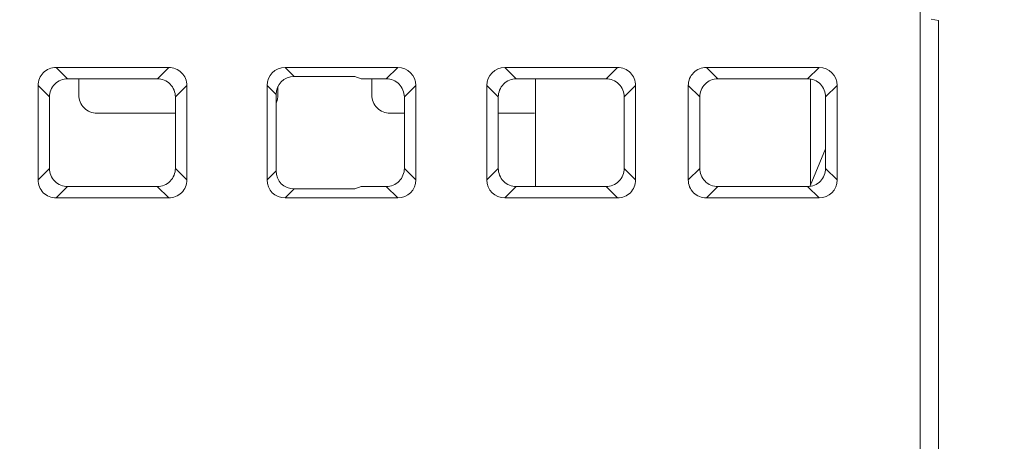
# Model space of a CAD drawing. Header units: millimetres. Extents: x -296 to 295, y -209 to 209.
# Tile 9 of 140: x -225 to -198, y -166 to -155. Entities that reach past the tile are written whole.
import ezdxf

# ---------------------------------------------------------------- set-up
doc = ezdxf.new("R2010")
doc.units = ezdxf.units.MM
doc.header["$MEASUREMENT"] = 0
doc.layers.add('layer 1', color=7, linetype='Continuous')

msp = doc.modelspace()

# ---------------------------------------------------------------- linework, layer by layer
at = {"layer": 'layer 1', "color": 1, "lineweight": 0}
msp.add_open_spline([(295.3283, 209.2747), (295.3283, 209.2747), (295.3283, -208.9236), (295.3283, -208.9236), (295.3283, -208.9236), (-296.1944, -208.9236), (-296.1944, -208.9236), (-296.1944, -208.9236), (-296.1944, 209.2747), (-296.1944, 209.2747), (-296.1944, 209.2747), (295.3283, 209.2747), (295.3283, 209.2747)], degree=3, knots=[0, 0, 0, 0, 0.25, 0.25, 0.25, 0.5, 0.5, 0.5, 0.75, 0.75, 0.75, 1, 1, 1, 1], dxfattribs=at)
at = {"layer": 'layer 1', "color": 5, "lineweight": 0}
msp.add_open_spline([(-281.2487, 194.7284), (-281.2487, 194.7284), (-281.2487, -197.0649), (-281.2487, -197.0649), (-281.2487, -197.0649), (283.3586, -197.0649), (283.3586, -197.0649)], degree=3, knots=[0, 0, 0, 0, 0.5, 0.5, 0.5, 1, 1, 1, 1], dxfattribs=at)
at = {"layer": 'layer 1', "lineweight": 9}
for points in [[(-200.3538, -138.6384), (-200.3538, -138.6384), (-200.3538, -176.8826), (-200.3538, -176.8826)], [(-199.8543, -154.9736), (-199.8543, -154.9736), (-200.0543, -154.9384), (-200.0543, -154.9384)], [(-199.8543, -176.8826), (-199.8543, -176.8826), (-199.8543, -154.9736), (-199.8543, -154.9736)], [(-223.9424, -156.2573), (-223.9424, -156.2573), (-220.8661, -156.2573), (-220.8661, -156.2573)], [(-223.9424, -156.2573), (-223.9424, -156.2573), (-223.63, -156.5698), (-223.63, -156.5698)], [(-221.1786, -156.5698), (-221.1786, -156.5698), (-220.8661, -156.2573), (-220.8661, -156.2573)], [(-217.6924, -156.2573), (-217.9662, -156.2573), (-218.1854, -156.4764), (-218.1854, -156.7502)], [(-214.6161, -156.2573), (-214.6161, -156.2573), (-217.6924, -156.2573), (-217.6924, -156.2573)], [(-217.6924, -156.2573), (-217.6924, -156.2573), (-217.4465, -156.5032), (-217.4465, -156.5032)], [(-214.9286, -156.5698), (-214.9286, -156.5698), (-214.6161, -156.2573), (-214.6161, -156.2573)], [(-214.1232, -156.7502), (-214.1232, -156.4764), (-214.3424, -156.2573), (-214.6161, -156.2573)], [(-211.6924, -156.2573), (-211.9662, -156.2573), (-212.1854, -156.4764), (-212.1854, -156.7502)], [(-211.6924, -156.2573), (-211.6924, -156.2573), (-208.6161, -156.2573), (-208.6161, -156.2573)], [(-211.6924, -156.2573), (-211.6924, -156.2573), (-211.38, -156.5698), (-211.38, -156.5698)], [(-208.9286, -156.5698), (-208.9286, -156.5698), (-208.6161, -156.2573), (-208.6161, -156.2573)], [(-206.1924, -156.2573), (-206.1924, -156.2573), (-203.1161, -156.2573), (-203.1161, -156.2573)], [(-206.1924, -156.2573), (-206.1924, -156.2573), (-205.88, -156.5698), (-205.88, -156.5698)], [(-203.4286, -156.5698), (-203.4286, -156.5698), (-203.1161, -156.2573), (-203.1161, -156.2573)], [(-202.6232, -156.7502), (-202.6232, -156.4764), (-202.8424, -156.2573), (-203.1161, -156.2573)], [(-223.63, -156.5698), (-223.63, -156.5698), (-221.1786, -156.5698), (-221.1786, -156.5698)], [(-223.3229, -156.5698), (-223.3229, -156.5698), (-223.3228, -157.0132), (-223.3228, -157.0132)], [(-217.4465, -156.5032), (-217.7203, -156.5032), (-217.9394, -156.7224), (-217.9394, -156.9961)], [(-217.4465, -156.5032), (-217.4465, -156.5032), (-215.7866, -156.5032), (-215.7866, -156.5032)], [(-215.7866, -156.5032), (-215.7866, -156.5032), (-215.6143, -156.5698), (-215.6143, -156.5698)], [(-215.6143, -156.5698), (-215.6143, -156.5698), (-214.9286, -156.5698), (-214.9286, -156.5698)], [(-215.3229, -156.5698), (-215.3229, -156.5698), (-215.3228, -157.0132), (-215.3228, -157.0132)], [(-211.38, -156.5698), (-211.38, -156.5698), (-208.9286, -156.5698), (-208.9286, -156.5698)], [(-210.8543, -159.5062), (-210.8543, -159.5062), (-210.8543, -156.5698), (-210.8543, -156.5698)], [(-205.88, -156.5698), (-205.88, -156.5698), (-203.4286, -156.5698), (-203.4286, -156.5698)], [(-203.3456, -159.4714), (-203.3456, -159.4714), (-203.3456, -156.5698), (-203.3456, -156.5698)], [(-224.1228, -157.0624), (-224.1228, -157.0624), (-224.4354, -156.7502), (-224.4354, -156.7502)], [(-224.4354, -159.3265), (-224.4354, -159.3265), (-224.4354, -156.7502), (-224.4354, -156.7502)], [(-220.3732, -156.7502), (-220.3732, -156.7502), (-220.6858, -157.0624), (-220.6858, -157.0624)], [(-220.3732, -156.7502), (-220.3732, -156.7502), (-220.3732, -159.3265), (-220.3732, -159.3265)], [(-217.9394, -156.9961), (-217.9394, -156.9961), (-218.1854, -156.7502), (-218.1854, -156.7502)], [(-218.1854, -159.3265), (-218.1854, -159.3265), (-218.1854, -156.7502), (-218.1854, -156.7502)], [(-217.8858, -157.0132), (-217.8858, -157.0132), (-217.8857, -156.7818), (-217.8857, -156.7818)], [(-214.1232, -156.7502), (-214.1232, -156.7502), (-214.4358, -157.0622), (-214.4358, -157.0622)], [(-214.1232, -156.7502), (-214.1232, -156.7502), (-214.1232, -159.3265), (-214.1232, -159.3265)], [(-211.8728, -157.0622), (-211.8728, -157.0622), (-212.1854, -156.7502), (-212.1854, -156.7502)], [(-212.1854, -159.3265), (-212.1854, -159.3265), (-212.1854, -156.7502), (-212.1854, -156.7502)], [(-208.1232, -156.7502), (-208.1232, -156.7502), (-208.4358, -157.0624), (-208.4358, -157.0624)], [(-208.1232, -156.7502), (-208.1232, -156.7502), (-208.1232, -159.3265), (-208.1232, -159.3265)], [(-206.3728, -157.0624), (-206.3728, -157.0624), (-206.6854, -156.7502), (-206.6854, -156.7502)], [(-206.6854, -159.3265), (-206.6854, -159.3265), (-206.6854, -156.7502), (-206.6854, -156.7502)], [(-202.6232, -156.7502), (-202.6232, -156.7502), (-202.9358, -157.0622), (-202.9358, -157.0622)], [(-202.6232, -156.7502), (-202.6232, -156.7502), (-202.6232, -159.3265), (-202.6232, -159.3265)], [(-224.1225, -157.0612), (-224.1225, -157.0612), (-224.1225, -159.0118), (-224.1225, -159.0118)], [(-220.686, -159.0118), (-220.686, -159.0118), (-220.686, -157.0612), (-220.686, -157.0612)], [(-217.9394, -156.9961), (-217.9394, -156.9961), (-217.9394, -159.0806), (-217.9394, -159.0806)], [(-217.9352, -157.2301), (-217.9312, -157.2217), (-217.9274, -157.2133), (-217.9238, -157.2047)], [(-217.8855, -157.0118), (-217.8854, -157.0773), (-217.8986, -157.1442), (-217.9238, -157.2047)], [(-214.4358, -157.0622), (-214.4358, -157.0622), (-214.4363, -159.0128), (-214.4363, -159.0128)], [(-211.8723, -159.0128), (-211.8723, -159.0128), (-211.8728, -157.0622), (-211.8728, -157.0622)], [(-208.436, -159.0118), (-208.436, -159.0118), (-208.436, -157.0612), (-208.436, -157.0612)], [(-206.3725, -157.0612), (-206.3725, -157.0612), (-206.3725, -159.0118), (-206.3725, -159.0118)], [(-202.9358, -157.0622), (-202.9358, -157.0622), (-202.9363, -159.0128), (-202.9363, -159.0128)], [(-222.8297, -157.5067), (-222.8297, -157.5067), (-220.686, -157.5067), (-220.686, -157.5067)], [(-214.8297, -157.5067), (-214.8297, -157.5067), (-214.4359, -157.5067), (-214.4359, -157.5067)], [(-211.8726, -157.5067), (-211.8726, -157.5067), (-210.8788, -157.5067), (-210.8788, -157.5067)], [(-202.9362, -158.4824), (-202.9362, -158.4824), (-203.3537, -159.4911), (-203.3537, -159.4911)], [(-224.4354, -159.3265), (-224.4354, -159.3265), (-224.1223, -159.013), (-224.1223, -159.013)], [(-220.6863, -159.013), (-220.6863, -159.013), (-220.3732, -159.3265), (-220.3732, -159.3265)], [(-218.1854, -159.3265), (-218.1854, -159.3265), (-217.9394, -159.0806), (-217.9394, -159.0806)], [(-217.9394, -159.0806), (-217.9394, -159.3543), (-217.7203, -159.5735), (-217.4465, -159.5735)], [(-214.4363, -159.0128), (-214.4363, -159.0128), (-214.1232, -159.3265), (-214.1232, -159.3265)], [(-212.1854, -159.3265), (-212.1854, -159.3265), (-211.8723, -159.0128), (-211.8723, -159.0128)], [(-208.4363, -159.013), (-208.4363, -159.013), (-208.1232, -159.3265), (-208.1232, -159.3265)], [(-206.6854, -159.3265), (-206.6854, -159.3265), (-206.3723, -159.013), (-206.3723, -159.013)], [(-202.9363, -159.0128), (-202.9363, -159.0128), (-202.6232, -159.3265), (-202.6232, -159.3265)], [(-218.1854, -159.3265), (-218.1854, -159.6003), (-217.9662, -159.8194), (-217.6924, -159.8194)], [(-214.6161, -159.8194), (-214.3424, -159.8194), (-214.1232, -159.6003), (-214.1232, -159.3265)], [(-212.1854, -159.3265), (-212.1854, -159.6003), (-211.9662, -159.8194), (-211.6924, -159.8194)], [(-203.1161, -159.8194), (-202.8424, -159.8194), (-202.6232, -159.6003), (-202.6232, -159.3265)], [(-223.6292, -159.5062), (-223.6292, -159.5062), (-223.9424, -159.8194), (-223.9424, -159.8194)], [(-221.1793, -159.5062), (-221.1793, -159.5062), (-223.6292, -159.5062), (-223.6292, -159.5062)], [(-220.8661, -159.8194), (-220.8661, -159.8194), (-221.1793, -159.5062), (-221.1793, -159.5062)], [(-217.4465, -159.5735), (-217.4465, -159.5735), (-217.6924, -159.8194), (-217.6924, -159.8194)], [(-215.7866, -159.5735), (-215.7866, -159.5735), (-217.4465, -159.5735), (-217.4465, -159.5735)], [(-215.6124, -159.5062), (-215.6124, -159.5062), (-215.7866, -159.5735), (-215.7866, -159.5735)], [(-214.9293, -159.5062), (-214.9293, -159.5062), (-215.6124, -159.5062), (-215.6124, -159.5062)], [(-214.6161, -159.8194), (-214.6161, -159.8194), (-214.9293, -159.5062), (-214.9293, -159.5062)], [(-211.3792, -159.5062), (-211.3792, -159.5062), (-211.6924, -159.8194), (-211.6924, -159.8194)], [(-208.9293, -159.5062), (-208.9293, -159.5062), (-211.3792, -159.5062), (-211.3792, -159.5062)], [(-208.6161, -159.8194), (-208.6161, -159.8194), (-208.9293, -159.5062), (-208.9293, -159.5062)], [(-205.8792, -159.5062), (-205.8792, -159.5062), (-206.1924, -159.8194), (-206.1924, -159.8194)], [(-203.4293, -159.5062), (-203.4293, -159.5062), (-205.8792, -159.5062), (-205.8792, -159.5062)], [(-203.1161, -159.8194), (-203.1161, -159.8194), (-203.4293, -159.5062), (-203.4293, -159.5062)], [(-220.8661, -159.8194), (-220.8661, -159.8194), (-223.9424, -159.8194), (-223.9424, -159.8194)], [(-214.6161, -159.8194), (-214.6161, -159.8194), (-217.6924, -159.8194), (-217.6924, -159.8194)], [(-208.6161, -159.8194), (-208.6161, -159.8194), (-211.6924, -159.8194), (-211.6924, -159.8194)], [(-203.1161, -159.8194), (-203.1161, -159.8194), (-206.1924, -159.8194), (-206.1924, -159.8194)]]:
    msp.add_open_spline(points, degree=3, dxfattribs=at)
for points in [[(-224.4354, -156.7502), (-224.4353, -156.6243), (-224.3833, -156.4928), (-224.2916, -156.4011), (-224.1998, -156.3093), (-224.0683, -156.2573), (-223.9424, -156.2573)], [(-220.8661, -156.2573), (-220.7403, -156.2573), (-220.6088, -156.3093), (-220.517, -156.4011), (-220.4253, -156.4928), (-220.3733, -156.6243), (-220.3732, -156.7502)], [(-208.6161, -156.2573), (-208.4903, -156.2573), (-208.3588, -156.3093), (-208.267, -156.4011), (-208.1753, -156.4928), (-208.1233, -156.6243), (-208.1232, -156.7502)], [(-206.6854, -156.7502), (-206.6853, -156.6243), (-206.6333, -156.4928), (-206.5416, -156.4011), (-206.4498, -156.3093), (-206.3183, -156.2573), (-206.1924, -156.2573)], [(-223.63, -156.5698), (-223.7556, -156.5698), (-223.8867, -156.6216), (-223.9785, -156.713), (-224.0702, -156.8045), (-224.1225, -156.9356), (-224.1225, -157.0612)], [(-220.686, -157.0612), (-220.6861, -156.9356), (-220.7384, -156.8045), (-220.8301, -156.713), (-220.9218, -156.6216), (-221.053, -156.5698), (-221.1786, -156.5698)], [(-214.436, -157.061), (-214.4362, -156.9354), (-214.4884, -156.8044), (-214.5802, -156.713), (-214.6719, -156.6215), (-214.803, -156.5698), (-214.9286, -156.5698)], [(-211.38, -156.5698), (-211.5055, -156.5698), (-211.6367, -156.6215), (-211.7284, -156.713), (-211.8201, -156.8044), (-211.8724, -156.9354), (-211.8725, -157.061)], [(-208.436, -157.0612), (-208.4361, -156.9356), (-208.4884, -156.8045), (-208.5801, -156.713), (-208.6718, -156.6216), (-208.803, -156.5698), (-208.9286, -156.5698)], [(-205.88, -156.5698), (-206.0056, -156.5698), (-206.1367, -156.6216), (-206.2285, -156.713), (-206.3202, -156.8045), (-206.3725, -156.9356), (-206.3725, -157.0612)], [(-202.936, -157.061), (-202.9362, -156.9354), (-202.9884, -156.8044), (-203.0802, -156.713), (-203.1719, -156.6215), (-203.303, -156.5698), (-203.4286, -156.5698)], [(-222.8297, -157.5067), (-222.9559, -157.5067), (-223.0878, -157.4544), (-223.1796, -157.3622), (-223.2715, -157.27), (-223.3232, -157.138), (-223.323, -157.0118)], [(-214.8297, -157.5067), (-214.9559, -157.5067), (-215.0878, -157.4544), (-215.1796, -157.3622), (-215.2715, -157.27), (-215.3232, -157.138), (-215.323, -157.0118)], [(-224.1225, -159.0118), (-224.1225, -159.1379), (-224.0707, -159.2698), (-223.9789, -159.3619), (-223.8871, -159.454), (-223.7553, -159.5062), (-223.6292, -159.5062)], [(-221.1793, -159.5062), (-221.0532, -159.5062), (-220.9214, -159.454), (-220.8296, -159.3619), (-220.7378, -159.2698), (-220.686, -159.1379), (-220.686, -159.0118)], [(-214.9293, -159.5062), (-214.8032, -159.5062), (-214.6714, -159.4539), (-214.5795, -159.3618), (-214.4877, -159.2697), (-214.4359, -159.1378), (-214.436, -159.0116)], [(-211.8725, -159.0116), (-211.8726, -159.1378), (-211.8208, -159.2697), (-211.729, -159.3618), (-211.6372, -159.4539), (-211.5054, -159.5062), (-211.3792, -159.5062)], [(-208.9293, -159.5062), (-208.8032, -159.5062), (-208.6714, -159.454), (-208.5796, -159.3619), (-208.4878, -159.2698), (-208.436, -159.1379), (-208.436, -159.0118)], [(-206.3725, -159.0118), (-206.3725, -159.1379), (-206.3207, -159.2698), (-206.2289, -159.3619), (-206.1371, -159.454), (-206.0053, -159.5062), (-205.8792, -159.5062)], [(-203.4293, -159.5062), (-203.3032, -159.5062), (-203.1714, -159.4539), (-203.0795, -159.3618), (-202.9877, -159.2697), (-202.9359, -159.1378), (-202.936, -159.0116)], [(-223.9424, -159.8194), (-224.0683, -159.8194), (-224.1998, -159.7674), (-224.2916, -159.6756), (-224.3833, -159.5839), (-224.4354, -159.4524), (-224.4354, -159.3265)], [(-220.3732, -159.3265), (-220.3731, -159.4524), (-220.4252, -159.5839), (-220.517, -159.6756), (-220.6088, -159.7674), (-220.7403, -159.8194), (-220.8661, -159.8194)], [(-208.1232, -159.3265), (-208.1231, -159.4524), (-208.1752, -159.5839), (-208.267, -159.6756), (-208.3588, -159.7674), (-208.4903, -159.8194), (-208.6161, -159.8194)], [(-206.1924, -159.8194), (-206.3183, -159.8194), (-206.4498, -159.7674), (-206.5416, -159.6756), (-206.6333, -159.5839), (-206.6854, -159.4524), (-206.6854, -159.3265)]]:
    msp.add_open_spline(points, degree=3, knots=[0, 0, 0, 0, 0.5, 0.5, 0.5, 1, 1, 1, 1], dxfattribs=at)

doc.saveas('drawing.dxf')
